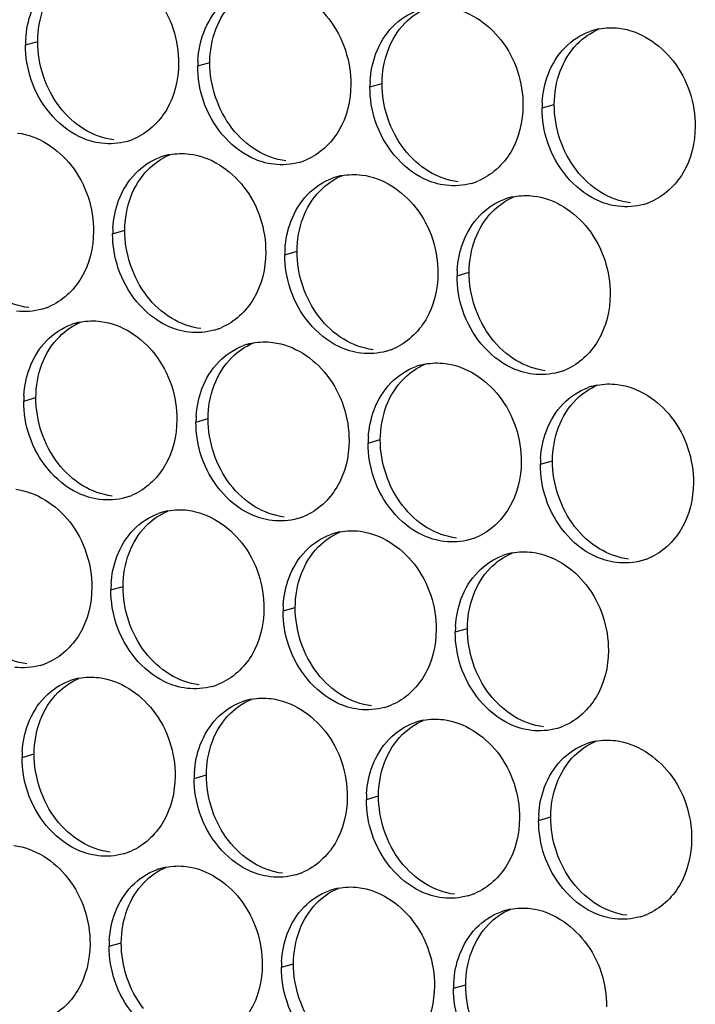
# Paper-space layout '45651_1_3' of a CAD drawing. Header units: millimetres. Extents: x -231 to 594, y 0 to 420.
# Tile 62 of 247: x 147.64 to 153.6, y 111.18 to 119.88. Entities that reach past the tile are written whole.
import ezdxf

# ---------------------------------------------------------------- set-up
doc = ezdxf.new("R2010")
doc.units = ezdxf.units.MM
doc.header["$LTSCALE"] = 32.67
doc.layers.add('02___PRT_ALL_AXES', color=7, linetype='CONTINUOUS')

psp = doc.layouts.new('45651_1_3')

# ---------------------------------------------------------------- linework, layer by layer
at = {"layer": '02___PRT_ALL_AXES', "color": 7, "linetype": 'CONTINUOUS'}
for p, q in [((147.6926, 119.6534), (147.7998, 119.6841)), ((149.2122, 119.468), (149.3194, 119.4986)), ((150.7318, 119.2825), (150.839, 119.3132)), ((152.2514, 119.097), (152.3586, 119.1277)), ((148.4615, 117.9862), (148.5687, 118.0169)), ((149.9811, 117.8007), (150.0883, 117.8314)), ((151.5007, 117.6152), (151.6079, 117.6459)), ((147.6771, 116.5085), (147.7843, 116.5392)), ((149.1967, 116.3231), (149.3039, 116.3537)), ((150.7163, 116.1376), (150.8235, 116.1683)), ((152.2358, 115.9521), (152.343, 115.9828)), ((148.446, 114.8413), (148.5532, 114.872)), ((149.9656, 114.6558), (150.0728, 114.6865)), ((151.4852, 114.4703), (151.5924, 114.501)), ((147.6615, 113.3636), (147.7687, 113.3943)), ((149.1811, 113.1782), (149.2883, 113.2089)), ((150.7007, 112.9927), (150.8079, 113.0234)), ((152.2203, 112.8072), (152.3275, 112.8379)), ((148.4304, 111.6964), (148.5376, 111.7271)), ((149.95, 111.5109), (150.0572, 111.5416)), ((151.4696, 111.3255), (151.5768, 111.3561))]:
    psp.add_line(p, q, dxfattribs=at)
at = {"layer": '02___PRT_ALL_AXES', "color": 3, "linetype": 'CONTINUOUS'}
for centre, radius, start, end in [((152.8582, 119.253), 0.5519, 100.97724, 105.93831), ((148.5845, 119.649), 0.8918, 176.51802, 179.71686), ((152.8568, 119.258), 0.5467, 105.94061, 109.76751), ((150.104, 119.4635), 0.8918, 176.51802, 179.71686), ((151.6236, 119.2781), 0.8918, 176.51802, 179.71686), ((153.1432, 119.0926), 0.8918, 176.51802, 179.71686), ((148.438, 119.3276), 0.5467, 285.94061, 289.76751), ((148.4374, 119.3289), 0.5481, 289.77289, 292.73686), ((149.0669, 118.1472), 0.5467, 105.94061, 109.76751), ((149.0684, 118.1421), 0.5519, 100.97724, 105.93831), ((149.9575, 119.1421), 0.5467, 285.94061, 289.76751), ((149.957, 119.1434), 0.5481, 289.77289, 292.73686), ((150.5865, 117.9617), 0.5467, 105.94061, 109.76751), ((150.5879, 117.9567), 0.5519, 100.97724, 105.93831), ((151.4771, 118.9566), 0.5467, 285.94061, 289.76751), ((151.4766, 118.9579), 0.5481, 289.77289, 292.73686), ((152.1075, 117.7712), 0.5519, 100.97724, 105.93831), ((152.1061, 117.7762), 0.5467, 105.94061, 109.76751), ((152.9967, 118.7711), 0.5467, 285.94061, 289.76751), ((152.9962, 118.7725), 0.5481, 289.77289, 292.73686), ((149.3534, 117.9818), 0.8918, 176.51802, 179.71686), ((150.8729, 117.7963), 0.8918, 176.51802, 179.71686), ((152.3925, 117.6108), 0.8918, 176.51802, 179.71686), ((147.6873, 117.8458), 0.5467, 285.94061, 289.76751), ((147.6868, 117.8471), 0.5481, 289.77289, 292.73686), ((148.2825, 116.6695), 0.5467, 105.94061, 109.76751), ((148.2839, 116.6645), 0.5519, 100.97724, 105.93831), ((149.2069, 117.6603), 0.5467, 285.94061, 289.76751), ((149.2063, 117.6616), 0.5481, 289.77289, 292.73686), ((149.8021, 116.4841), 0.5467, 105.94061, 109.76751), ((149.8035, 116.479), 0.5519, 100.97724, 105.93831), ((150.7265, 117.4748), 0.5467, 285.94061, 289.76751), ((150.7259, 117.4762), 0.5481, 289.77289, 292.73686), ((151.3231, 116.2935), 0.5519, 100.97724, 105.93831), ((151.3217, 116.2986), 0.5467, 105.94061, 109.76751), ((152.246, 117.2894), 0.5467, 285.94061, 289.76751), ((152.2455, 117.2907), 0.5481, 289.77289, 292.73686), ((152.8412, 116.1131), 0.5467, 105.94061, 109.76751), ((152.8427, 116.1081), 0.5519, 100.97724, 105.93831), ((148.5689, 116.5041), 0.8918, 176.51802, 179.71686), ((150.0885, 116.3187), 0.8918, 176.51802, 179.71686), ((151.6081, 116.1332), 0.8918, 176.51802, 179.71686), ((153.1277, 115.9477), 0.8918, 176.51802, 179.71686), ((148.4224, 116.1827), 0.5467, 285.94061, 289.76751), ((148.4219, 116.184), 0.5481, 289.77289, 292.73686), ((149.0514, 115.0023), 0.5467, 105.94061, 109.76751), ((149.0528, 114.9973), 0.5519, 100.97724, 105.93831), ((149.942, 115.9972), 0.5467, 285.94061, 289.76751), ((149.9415, 115.9985), 0.5481, 289.77289, 292.73686), ((150.5724, 114.8118), 0.5519, 100.97724, 105.93831), ((150.571, 114.8168), 0.5467, 105.94061, 109.76751), ((151.4616, 115.8117), 0.5467, 285.94061, 289.76751), ((151.4611, 115.813), 0.5481, 289.77289, 292.73686), ((152.0906, 114.6313), 0.5467, 105.94061, 109.76751), ((152.092, 114.6263), 0.5519, 100.97724, 105.93831), ((152.9812, 115.6263), 0.5467, 285.94061, 289.76751), ((152.9806, 115.6276), 0.5481, 289.77289, 292.73686), ((149.3378, 114.8369), 0.8918, 176.51802, 179.71686), ((150.8574, 114.6514), 0.8918, 176.51802, 179.71686), ((152.377, 114.4659), 0.8918, 176.51802, 179.71686), ((147.6717, 114.7009), 0.5467, 285.94061, 289.76751), ((147.6712, 114.7022), 0.5481, 289.77289, 292.73686), ((148.2669, 113.5246), 0.5467, 105.94061, 109.76751), ((148.2684, 113.5196), 0.5519, 100.97724, 105.93831), ((149.1913, 114.5154), 0.5467, 285.94061, 289.76751), ((149.1908, 114.5168), 0.5481, 289.77289, 292.73686), ((149.7879, 113.3341), 0.5519, 100.97724, 105.93831), ((149.7865, 113.3392), 0.5467, 105.94061, 109.76751), ((150.7109, 114.33), 0.5467, 285.94061, 289.76751), ((150.7104, 114.3313), 0.5481, 289.77289, 292.73686), ((151.3061, 113.1537), 0.5467, 105.94061, 109.76751), ((151.3075, 113.1487), 0.5519, 100.97724, 105.93831), ((152.2305, 114.1445), 0.5467, 285.94061, 289.76751), ((152.23, 114.1458), 0.5481, 289.77289, 292.73686), ((152.8257, 112.9682), 0.5467, 105.94061, 109.76751), ((152.8271, 112.9632), 0.5519, 100.97724, 105.93831), ((148.5534, 113.3592), 0.8918, 176.51802, 179.71686), ((150.073, 113.1738), 0.8918, 176.51802, 179.71686), ((151.5925, 112.9883), 0.8918, 176.51802, 179.71686), ((153.1121, 112.8028), 0.8918, 176.51802, 179.71686), ((148.4069, 113.0378), 0.5467, 285.94061, 289.76751), ((148.4063, 113.0391), 0.5481, 289.77289, 292.73686), ((149.0359, 111.8574), 0.5467, 105.94061, 109.76751), ((149.0373, 111.8524), 0.5519, 100.97724, 105.93831), ((149.9265, 112.8523), 0.5467, 285.94061, 289.76751), ((149.9259, 112.8536), 0.5481, 289.77289, 292.73686), ((150.5554, 111.6719), 0.5467, 105.94061, 109.76751), ((150.5569, 111.6669), 0.5519, 100.97724, 105.93831), ((151.446, 112.6668), 0.5467, 285.94061, 289.76751), ((151.4455, 112.6682), 0.5481, 289.77289, 292.73686), ((152.075, 111.4864), 0.5467, 105.94061, 109.76751), ((152.0764, 111.4814), 0.5519, 100.97724, 105.93831), ((152.9656, 112.4814), 0.5467, 285.94061, 289.76751), ((152.9651, 112.4827), 0.5481, 289.77289, 292.73686), ((149.3223, 111.692), 0.8918, 176.51802, 179.71686), ((150.8419, 111.5065), 0.8918, 176.51802, 179.71686), ((152.3614, 111.321), 0.8918, 176.51802, 179.71686)]:
    psp.add_arc(centre, radius, start, end, dxfattribs=at)
for points, knots in [([(148.3719, 120.3572), (148.5562, 120.3347), (148.9196, 120.0936), (149.0444, 119.6926), (149.0434, 119.4886)], [0, 0, 0, 0, 0.476473, 1, 1, 1, 1]), ([(149.8915, 120.1717), (150.0758, 120.1492), (150.4392, 119.9081), (150.564, 119.5071), (150.563, 119.3031)], [0, 0, 0, 0, 0.476473, 1, 1, 1, 1]), ([(151.4111, 119.9863), (151.5954, 119.9638), (151.9587, 119.7227), (152.0835, 119.3216), (152.0825, 119.1176)], [0, 0, 0, 0, 0.476473, 1, 1, 1, 1]), ([(152.9306, 119.8008), (153.1149, 119.7783), (153.4783, 119.5372), (153.6031, 119.1361), (153.6021, 118.9321)], [0, 0, 0, 0, 0.476473, 1, 1, 1, 1]), ([(149.0434, 119.4886), (149.0427, 119.3473), (148.9797, 119.0711), (148.7672, 118.8727), (148.6493, 118.8234)], [0, 0, 0, 0, 0.525086, 1, 1, 1, 1]), ([(148.3641, 118.7848), (148.2965, 118.793), (148.0162, 118.8769), (147.8125, 119.1379), (147.7426, 119.3463)], [0, 0, 0, 0, 0.236458, 1, 1, 1, 1]), ([(150.563, 119.3031), (150.5623, 119.1618), (150.4993, 118.8856), (150.2867, 118.6873), (150.1689, 118.6379)], [0, 0, 0, 0, 0.525086, 1, 1, 1, 1]), ([(149.8837, 118.5993), (149.8161, 118.6075), (149.5357, 118.6914), (149.3321, 118.9524), (149.2621, 119.1608)], [0, 0, 0, 0, 0.236458, 1, 1, 1, 1]), ([(152.0825, 119.1176), (152.0818, 118.9763), (152.0189, 118.7001), (151.8063, 118.5018), (151.6885, 118.4524)], [0, 0, 0, 0, 0.525086, 1, 1, 1, 1]), ([(151.4033, 118.4138), (151.3357, 118.4221), (151.0553, 118.5059), (150.8517, 118.7669), (150.7817, 118.9753)], [0, 0, 0, 0, 0.236458, 1, 1, 1, 1]), ([(153.6021, 118.9321), (153.6014, 118.7908), (153.5384, 118.5146), (153.3259, 118.3163), (153.208, 118.2669)], [0, 0, 0, 0, 0.525086, 1, 1, 1, 1]), ([(147.6212, 118.8754), (147.8055, 118.853), (148.1689, 118.6118), (148.2937, 118.2108), (148.2927, 118.0068)], [0, 0, 0, 0, 0.476473, 1, 1, 1, 1]), ([(152.9229, 118.2283), (152.8553, 118.2366), (152.5749, 118.3204), (152.3713, 118.5814), (152.3013, 118.7899)], [0, 0, 0, 0, 0.236458, 1, 1, 1, 1]), ([(149.1408, 118.69), (149.3251, 118.6675), (149.6885, 118.4264), (149.8133, 118.0253), (149.8123, 117.8213)], [0, 0, 0, 0, 0.476473, 1, 1, 1, 1]), ([(150.6604, 118.5045), (150.8447, 118.482), (151.2081, 118.2409), (151.3329, 117.8398), (151.3319, 117.6358)], [0, 0, 0, 0, 0.476473, 1, 1, 1, 1]), ([(152.18, 118.319), (152.3643, 118.2965), (152.7276, 118.0554), (152.8525, 117.6544), (152.8514, 117.4504)], [0, 0, 0, 0, 0.476473, 1, 1, 1, 1]), ([(148.2927, 118.0068), (148.292, 117.8655), (148.229, 117.5893), (148.0165, 117.391), (147.8986, 117.3416)], [0, 0, 0, 0, 0.525086, 1, 1, 1, 1]), ([(149.8123, 117.8213), (149.8116, 117.68), (149.7486, 117.4038), (149.5361, 117.2055), (149.4182, 117.1561)], [0, 0, 0, 0, 0.525086, 1, 1, 1, 1]), ([(149.133, 117.1175), (149.0654, 117.1258), (148.7851, 117.2096), (148.5814, 117.4706), (148.5115, 117.679)], [0, 0, 0, 0, 0.236458, 1, 1, 1, 1]), ([(151.3319, 117.6358), (151.3312, 117.4945), (151.2682, 117.2183), (151.0556, 117.02), (150.9378, 116.9706)], [0, 0, 0, 0, 0.525086, 1, 1, 1, 1]), ([(150.6526, 116.9321), (150.585, 116.9403), (150.3047, 117.0242), (150.101, 117.2852), (150.031, 117.4936)], [0, 0, 0, 0, 0.236458, 1, 1, 1, 1]), ([(152.8514, 117.4504), (152.8507, 117.3091), (152.7878, 117.0329), (152.5752, 116.8345), (152.4574, 116.7852)], [0, 0, 0, 0, 0.525086, 1, 1, 1, 1]), ([(152.1722, 116.7466), (152.1046, 116.7548), (151.8242, 116.8387), (151.6206, 117.0997), (151.5506, 117.3081)], [0, 0, 0, 0, 0.236458, 1, 1, 1, 1]), ([(148.3563, 117.2123), (148.5406, 117.1898), (148.904, 116.9487), (149.0288, 116.5477), (149.0278, 116.3437)], [0, 0, 0, 0, 0.476473, 1, 1, 1, 1]), ([(149.8759, 117.0269), (150.0602, 117.0044), (150.4236, 116.7633), (150.5484, 116.3622), (150.5474, 116.1582)], [0, 0, 0, 0, 0.476473, 1, 1, 1, 1]), ([(151.3955, 116.8414), (151.5798, 116.8189), (151.9432, 116.5778), (152.068, 116.1767), (152.067, 115.9727)], [0, 0, 0, 0, 0.476473, 1, 1, 1, 1]), ([(152.9151, 116.6559), (153.0994, 116.6334), (153.4628, 116.3923), (153.5876, 115.9912), (153.5866, 115.7872)], [0, 0, 0, 0, 0.476473, 1, 1, 1, 1]), ([(149.0278, 116.3437), (149.0271, 116.2024), (148.9641, 115.9262), (148.7516, 115.7278), (148.6337, 115.6785)], [0, 0, 0, 0, 0.525086, 1, 1, 1, 1]), ([(148.3486, 115.6399), (148.281, 115.6481), (148.0006, 115.732), (147.797, 115.993), (147.727, 116.2014)], [0, 0, 0, 0, 0.236458, 1, 1, 1, 1]), ([(150.5474, 116.1582), (150.5467, 116.0169), (150.4837, 115.7407), (150.2712, 115.5424), (150.1533, 115.493)], [0, 0, 0, 0, 0.525086, 1, 1, 1, 1]), ([(149.8682, 115.4544), (149.8006, 115.4627), (149.5202, 115.5465), (149.3165, 115.8075), (149.2466, 116.0159)], [0, 0, 0, 0, 0.236458, 1, 1, 1, 1]), ([(152.067, 115.9727), (152.0663, 115.8314), (152.0033, 115.5552), (151.7908, 115.3569), (151.6729, 115.3075)], [0, 0, 0, 0, 0.525086, 1, 1, 1, 1]), ([(151.3877, 115.2689), (151.3202, 115.2772), (151.0398, 115.361), (150.8361, 115.622), (150.7662, 115.8304)], [0, 0, 0, 0, 0.236458, 1, 1, 1, 1]), ([(147.6057, 115.7306), (147.79, 115.7081), (148.1533, 115.467), (148.2782, 115.0659), (148.2771, 114.8619)], [0, 0, 0, 0, 0.476473, 1, 1, 1, 1]), ([(153.5866, 115.7872), (153.5859, 115.6459), (153.5229, 115.3697), (153.3104, 115.1714), (153.1925, 115.122)], [0, 0, 0, 0, 0.525086, 1, 1, 1, 1]), ([(152.9073, 115.0835), (152.8397, 115.0917), (152.5594, 115.1756), (152.3557, 115.4366), (152.2858, 115.645)], [0, 0, 0, 0, 0.236458, 1, 1, 1, 1]), ([(149.1252, 115.5451), (149.3095, 115.5226), (149.6729, 115.2815), (149.7977, 114.8804), (149.7967, 114.6764)], [0, 0, 0, 0, 0.476473, 1, 1, 1, 1]), ([(150.6448, 115.3596), (150.8291, 115.3371), (151.1925, 115.096), (151.3173, 114.6949), (151.3163, 114.491)], [0, 0, 0, 0, 0.476473, 1, 1, 1, 1]), ([(152.1644, 115.1741), (152.3487, 115.1516), (152.7121, 114.9105), (152.8369, 114.5095), (152.8359, 114.3055)], [0, 0, 0, 0, 0.476473, 1, 1, 1, 1]), ([(148.2771, 114.8619), (148.2764, 114.7206), (148.2135, 114.4444), (148.0009, 114.2461), (147.8831, 114.1967)], [0, 0, 0, 0, 0.525086, 1, 1, 1, 1]), ([(149.7967, 114.6764), (149.796, 114.5351), (149.7331, 114.2589), (149.5205, 114.0606), (149.4026, 114.0112)], [0, 0, 0, 0, 0.525086, 1, 1, 1, 1]), ([(149.1175, 113.9726), (149.0499, 113.9809), (148.7695, 114.0647), (148.5659, 114.3257), (148.4959, 114.5341)], [0, 0, 0, 0, 0.236458, 1, 1, 1, 1]), ([(151.3163, 114.491), (151.3156, 114.3497), (151.2526, 114.0734), (151.0401, 113.8751), (150.9222, 113.8257)], [0, 0, 0, 0, 0.525086, 1, 1, 1, 1]), ([(150.6371, 113.7872), (150.5695, 113.7954), (150.2891, 113.8793), (150.0855, 114.1403), (150.0155, 114.3487)], [0, 0, 0, 0, 0.236458, 1, 1, 1, 1]), ([(152.8359, 114.3055), (152.8352, 114.1642), (152.7722, 113.888), (152.5597, 113.6897), (152.4418, 113.6403)], [0, 0, 0, 0, 0.525086, 1, 1, 1, 1]), ([(152.1566, 113.6017), (152.0891, 113.6099), (151.8087, 113.6938), (151.605, 113.9548), (151.5351, 114.1632)], [0, 0, 0, 0, 0.236458, 1, 1, 1, 1]), ([(148.3408, 114.0674), (148.5251, 114.0449), (148.8885, 113.8038), (149.0133, 113.4028), (149.0123, 113.1988)], [0, 0, 0, 0, 0.476473, 1, 1, 1, 1]), ([(149.8604, 113.882), (150.0447, 113.8595), (150.4081, 113.6184), (150.5329, 113.2173), (150.5319, 113.0133)], [0, 0, 0, 0, 0.476473, 1, 1, 1, 1]), ([(151.38, 113.6965), (151.5643, 113.674), (151.9276, 113.4329), (152.0525, 113.0318), (152.0515, 112.8278)], [0, 0, 0, 0, 0.476473, 1, 1, 1, 1]), ([(152.8996, 113.511), (153.0838, 113.4885), (153.4472, 113.2474), (153.572, 112.8464), (153.571, 112.6424)], [0, 0, 0, 0, 0.476473, 1, 1, 1, 1]), ([(149.0123, 113.1988), (149.0116, 113.0575), (148.9486, 112.7813), (148.7361, 112.583), (148.6182, 112.5336)], [0, 0, 0, 0, 0.525086, 1, 1, 1, 1]), ([(148.333, 112.495), (148.2655, 112.5032), (147.9851, 112.5871), (147.7814, 112.8481), (147.7115, 113.0565)], [0, 0, 0, 0, 0.236458, 1, 1, 1, 1]), ([(150.5319, 113.0133), (150.5312, 112.872), (150.4682, 112.5958), (150.2557, 112.3975), (150.1378, 112.3481)], [0, 0, 0, 0, 0.525086, 1, 1, 1, 1]), ([(149.8526, 112.3095), (149.785, 112.3178), (149.5047, 112.4016), (149.301, 112.6626), (149.231, 112.871)], [0, 0, 0, 0, 0.236458, 1, 1, 1, 1]), ([(152.0515, 112.8278), (152.0508, 112.6865), (151.9878, 112.4103), (151.7752, 112.212), (151.6574, 112.1626)], [0, 0, 0, 0, 0.525086, 1, 1, 1, 1]), ([(151.3722, 112.124), (151.3046, 112.1323), (151.0242, 112.2161), (150.8206, 112.4771), (150.7506, 112.6855)], [0, 0, 0, 0, 0.236458, 1, 1, 1, 1]), ([(147.5901, 112.5857), (147.7744, 112.5632), (148.1378, 112.3221), (148.2626, 111.921), (148.2616, 111.717)], [0, 0, 0, 0, 0.476473, 1, 1, 1, 1]), ([(153.571, 112.6424), (153.5703, 112.5011), (153.5074, 112.2248), (153.2948, 112.0265), (153.177, 111.9771)], [0, 0, 0, 0, 0.525086, 1, 1, 1, 1]), ([(152.8918, 111.9386), (152.8242, 111.9468), (152.5438, 112.0307), (152.3402, 112.2917), (152.2702, 112.5001)], [0, 0, 0, 0, 0.236458, 1, 1, 1, 1]), ([(149.1097, 112.4002), (149.294, 112.3777), (149.6574, 112.1366), (149.7822, 111.7355), (149.7812, 111.5315)], [0, 0, 0, 0, 0.476473, 1, 1, 1, 1]), ([(150.6293, 112.2147), (150.8136, 112.1922), (151.177, 111.9511), (151.3018, 111.5501), (151.3008, 111.3461)], [0, 0, 0, 0, 0.476473, 1, 1, 1, 1]), ([(152.1489, 112.0292), (152.3332, 112.0067), (152.6966, 111.7656), (152.8214, 111.3646), (152.8204, 111.1606)], [0, 0, 0, 0, 0.476473, 1, 1, 1, 1]), ([(148.2616, 111.717), (148.2609, 111.5757), (148.1979, 111.2995), (147.9854, 111.1012), (147.8675, 111.0518)], [0, 0, 0, 0, 0.525086, 1, 1, 1, 1]), ([(149.7812, 111.5315), (149.7805, 111.3902), (149.7175, 111.114), (149.505, 110.9157), (149.3871, 110.8663)], [0, 0, 0, 0, 0.525086, 1, 1, 1, 1]), ([(149.1019, 110.8277), (149.0344, 110.836), (148.754, 110.9198), (148.5503, 111.1809), (148.4804, 111.3893)], [0, 0, 0, 0, 0.236458, 1, 1, 1, 1]), ([(151.3008, 111.3461), (151.3001, 111.2048), (151.2371, 110.9286), (151.0246, 110.7302), (150.9067, 110.6809)], [0, 0, 0, 0, 0.525086, 1, 1, 1, 1]), ([(150.6215, 110.6423), (150.5539, 110.6505), (150.2736, 110.7344), (150.0699, 110.9954), (150, 111.2038)], [0, 0, 0, 0, 0.236458, 1, 1, 1, 1])]:
    psp.add_open_spline(points, degree=3, knots=knots, dxfattribs=at)
at = {"layer": '02___PRT_ALL_AXES', "color": 7, "linetype": 'CONTINUOUS'}
for points in [[(147.7998, 119.6841), (147.8003, 119.7839), (147.8176, 119.8853), (147.8527, 119.9787)], [(149.3723, 119.7932), (149.4051, 119.8804), (149.4553, 119.9634), (149.52, 120.0304)], [(151.0396, 119.845), (151.094, 119.9013), (151.1608, 119.9481), (151.2331, 119.9784)], [(149.3194, 119.4986), (149.3199, 119.5984), (149.3372, 119.6999), (149.3723, 119.7932)], [(150.8919, 119.6078), (150.9247, 119.6949), (150.9749, 119.778), (151.0396, 119.845)], [(152.5591, 119.6595), (152.6136, 119.7158), (152.6804, 119.7626), (152.7527, 119.7929)], [(147.9949, 119.104), (147.8701, 119.2654), (147.7988, 119.4801), (147.7998, 119.6841)], [(152.4115, 119.4223), (152.4443, 119.5094), (152.4944, 119.5925), (152.5591, 119.6595)], [(150.839, 119.3132), (150.8395, 119.4129), (150.8567, 119.5144), (150.8919, 119.6078)], [(149.5145, 118.9185), (149.3897, 119.0799), (149.3184, 119.2946), (149.3194, 119.4986)], [(152.3586, 119.1277), (152.3591, 119.2274), (152.3763, 119.3289), (152.4115, 119.4223)], [(151.0341, 118.7331), (150.9092, 118.8944), (150.838, 119.1092), (150.839, 119.3132)], [(148.2132, 118.9068), (148.1293, 118.9576), (148.0549, 119.0265), (147.9949, 119.104)], [(152.5536, 118.5476), (152.4288, 118.709), (152.3576, 118.9237), (152.3586, 119.1277)], [(149.7327, 118.7214), (149.6489, 118.7722), (149.5745, 118.841), (149.5145, 118.9185)], [(148.4713, 118.8155), (148.3807, 118.8265), (148.2912, 118.8595), (148.2132, 118.9068)], [(148.7693, 118.5487), (148.8237, 118.605), (148.8905, 118.6518), (148.9628, 118.6821)], [(149.9909, 118.63), (149.9003, 118.641), (149.8108, 118.6741), (149.7327, 118.7214)], [(151.2523, 118.5359), (151.1685, 118.5867), (151.094, 118.6555), (151.0341, 118.7331)], [(148.6216, 118.3115), (148.6544, 118.3986), (148.7046, 118.4817), (148.7693, 118.5487)], [(150.2889, 118.3632), (150.3433, 118.4195), (150.4101, 118.4663), (150.4824, 118.4966)], [(151.5105, 118.4445), (151.4199, 118.4556), (151.3304, 118.4886), (151.2523, 118.5359)], [(152.7719, 118.3504), (152.688, 118.4012), (152.6136, 118.47), (152.5536, 118.5476)], [(148.5687, 118.0169), (148.5692, 118.1166), (148.5865, 118.2181), (148.6216, 118.3115)], [(150.1412, 118.126), (150.174, 118.2132), (150.2242, 118.2962), (150.2889, 118.3632)], [(151.8085, 118.1777), (151.8629, 118.2341), (151.9297, 118.2808), (152.002, 118.3111)], [(153.0301, 118.259), (152.9394, 118.2701), (152.85, 118.3031), (152.7719, 118.3504)], [(151.6608, 117.9405), (151.6936, 118.0277), (151.7438, 118.1107), (151.8085, 118.1777)], [(150.0883, 117.8314), (150.0888, 117.9312), (150.1061, 118.0326), (150.1412, 118.126)], [(148.7638, 117.4368), (148.639, 117.5981), (148.5677, 117.8129), (148.5687, 118.0169)], [(151.6079, 117.6459), (151.6084, 117.7457), (151.6256, 117.8471), (151.6608, 117.9405)], [(150.2834, 117.2513), (150.1586, 117.4127), (150.0873, 117.6274), (150.0883, 117.8314)], [(151.803, 117.0658), (151.6782, 117.2272), (151.6069, 117.4419), (151.6079, 117.6459)], [(147.7206, 117.3337), (147.63, 117.3447), (147.5405, 117.3778), (147.4625, 117.4251)], [(148.9821, 117.2396), (148.8982, 117.2904), (148.8238, 117.3592), (148.7638, 117.4368)], [(147.994, 117.0803), (148.0466, 117.1325), (148.11, 117.1758), (148.1784, 117.2044)], [(149.2402, 117.1482), (149.1496, 117.1593), (149.0601, 117.1923), (148.9821, 117.2396)], [(150.5016, 117.0541), (150.4178, 117.1049), (150.3434, 117.1737), (150.2834, 117.2513)], [(147.8372, 116.8338), (147.8715, 116.9249), (147.9249, 117.0117), (147.994, 117.0803)], [(149.5135, 116.8948), (149.5661, 116.947), (149.6296, 116.9903), (149.6979, 117.0189)], [(150.7598, 116.9627), (150.6692, 116.9738), (150.5797, 117.0068), (150.5016, 117.0541)], [(152.0212, 116.8686), (151.9374, 116.9195), (151.8629, 116.9883), (151.803, 117.0658)], [(147.7843, 116.5392), (147.7848, 116.639), (147.802, 116.7404), (147.8372, 116.8338)], [(149.3568, 116.6483), (149.3911, 116.7395), (149.4444, 116.8262), (149.5135, 116.8948)], [(151.0331, 116.7093), (151.0857, 116.7615), (151.1492, 116.8048), (151.2175, 116.8335)], [(152.2794, 116.7773), (152.1888, 116.7883), (152.0993, 116.8213), (152.0212, 116.8686)], [(150.8763, 116.4629), (150.9106, 116.554), (150.964, 116.6407), (151.0331, 116.7093)], [(149.3039, 116.3537), (149.3044, 116.4535), (149.3216, 116.555), (149.3568, 116.6483)], [(152.5527, 116.5238), (152.6053, 116.576), (152.6688, 116.6194), (152.7371, 116.648)], [(147.9793, 115.9591), (147.8545, 116.1205), (147.7833, 116.3352), (147.7843, 116.5392)], [(152.3959, 116.2774), (152.4302, 116.3685), (152.4836, 116.4552), (152.5527, 116.5238)], [(150.8235, 116.1683), (150.8239, 116.268), (150.8412, 116.3695), (150.8763, 116.4629)], [(149.4989, 115.7737), (149.3741, 115.935), (149.3029, 116.1497), (149.3039, 116.3537)], [(152.343, 115.9828), (152.3435, 116.0826), (152.3608, 116.184), (152.3959, 116.2774)], [(151.0185, 115.5882), (150.8937, 115.7495), (150.8224, 115.9643), (150.8235, 116.1683)], [(152.5381, 115.4027), (152.4133, 115.5641), (152.342, 115.7788), (152.343, 115.9828)], [(148.1976, 115.762), (148.1138, 115.8128), (148.0393, 115.8816), (147.9793, 115.9591)], [(148.4558, 115.6706), (148.3652, 115.6816), (148.2757, 115.7147), (148.1976, 115.762)], [(149.7172, 115.5765), (149.6333, 115.6273), (149.5589, 115.6961), (149.4989, 115.7737)], [(148.7537, 115.4038), (148.8082, 115.4601), (148.875, 115.5069), (148.9473, 115.5372)], [(149.9754, 115.4851), (149.8847, 115.4961), (149.7953, 115.5292), (149.7172, 115.5765)], [(151.2368, 115.391), (151.1529, 115.4418), (151.0785, 115.5106), (151.0185, 115.5882)], [(148.6061, 115.1666), (148.6389, 115.2537), (148.689, 115.3368), (148.7537, 115.4038)], [(151.4949, 115.2996), (151.4043, 115.3107), (151.3149, 115.3437), (151.2368, 115.391)], [(152.7564, 115.2055), (152.6725, 115.2563), (152.5981, 115.3251), (152.5381, 115.4027)], [(150.2733, 115.2183), (150.3278, 115.2747), (150.3946, 115.3214), (150.4669, 115.3517)], [(150.1257, 114.9811), (150.1585, 115.0683), (150.2086, 115.1513), (150.2733, 115.2183)], [(153.0145, 115.1141), (152.9239, 115.1252), (152.8344, 115.1582), (152.7564, 115.2055)], [(148.5532, 114.872), (148.5537, 114.9717), (148.5709, 115.0732), (148.6061, 115.1666)], [(151.7929, 115.0328), (151.8473, 115.0892), (151.9142, 115.136), (151.9864, 115.1662)], [(151.6453, 114.7956), (151.6781, 114.8828), (151.7282, 114.9658), (151.7929, 115.0328)], [(150.0728, 114.6865), (150.0733, 114.7863), (150.0905, 114.8877), (150.1257, 114.9811)], [(148.7483, 114.2919), (148.6234, 114.4533), (148.5522, 114.668), (148.5532, 114.872)], [(151.5924, 114.501), (151.5928, 114.6008), (151.6101, 114.7022), (151.6453, 114.7956)], [(150.2678, 114.1064), (150.143, 114.2678), (150.0718, 114.4825), (150.0728, 114.6865)], [(151.7874, 113.9209), (151.6626, 114.0823), (151.5913, 114.297), (151.5924, 114.501)], [(147.7051, 114.1888), (147.6145, 114.1999), (147.525, 114.2329), (147.4469, 114.2802)], [(148.9665, 114.0947), (148.8827, 114.1455), (148.8082, 114.2143), (148.7483, 114.2919)], [(147.9784, 113.9354), (148.031, 113.9876), (148.0945, 114.0309), (148.1628, 114.0595)], [(149.2247, 114.0033), (149.1341, 114.0144), (149.0446, 114.0474), (148.9665, 114.0947)], [(150.4861, 113.9092), (150.4022, 113.96), (150.3278, 114.0289), (150.2678, 114.1064)], [(147.8216, 113.6889), (147.8559, 113.78), (147.9093, 113.8668), (147.9784, 113.9354)], [(150.7443, 113.8178), (150.6536, 113.8289), (150.5642, 113.8619), (150.4861, 113.9092)], [(152.0057, 113.7238), (151.9218, 113.7746), (151.8474, 113.8434), (151.7874, 113.9209)], [(149.498, 113.7499), (149.5506, 113.8021), (149.6141, 113.8454), (149.6824, 113.8741)], [(149.3412, 113.5035), (149.3755, 113.5946), (149.4289, 113.6813), (149.498, 113.7499)], [(152.2638, 113.6324), (152.1732, 113.6434), (152.0838, 113.6765), (152.0057, 113.7238)], [(147.7687, 113.3943), (147.7692, 113.4941), (147.7865, 113.5956), (147.8216, 113.6889)], [(151.0176, 113.5644), (151.0702, 113.6166), (151.1336, 113.6599), (151.202, 113.6886)], [(150.8608, 113.318), (150.8951, 113.4091), (150.9485, 113.4958), (151.0176, 113.5644)], [(149.2883, 113.2089), (149.2888, 113.3086), (149.3061, 113.4101), (149.3412, 113.5035)], [(152.5372, 113.3789), (152.5898, 113.4311), (152.6532, 113.4745), (152.7216, 113.5031)], [(147.9638, 112.8142), (147.839, 112.9756), (147.7677, 113.1903), (147.7687, 113.3943)], [(152.3804, 113.1325), (152.4147, 113.2236), (152.4681, 113.3104), (152.5372, 113.3789)], [(150.8079, 113.0234), (150.8084, 113.1231), (150.8257, 113.2246), (150.8608, 113.318)], [(149.4834, 112.6288), (149.3586, 112.7901), (149.2873, 113.0049), (149.2883, 113.2089)], [(152.3275, 112.8379), (152.328, 112.9377), (152.3452, 113.0391), (152.3804, 113.1325)], [(151.003, 112.4433), (150.8782, 112.6047), (150.8069, 112.8194), (150.8079, 113.0234)], [(152.5226, 112.2578), (152.3977, 112.4192), (152.3265, 112.6339), (152.3275, 112.8379)], [(148.1821, 112.6171), (148.0982, 112.6679), (148.0238, 112.7367), (147.9638, 112.8142)], [(148.4402, 112.5257), (148.3496, 112.5367), (148.2601, 112.5698), (148.1821, 112.6171)], [(149.7017, 112.4316), (149.6178, 112.4824), (149.5434, 112.5512), (149.4834, 112.6288)], [(149.9598, 112.3402), (149.8692, 112.3513), (149.7797, 112.3843), (149.7017, 112.4316)], [(151.2212, 112.2461), (151.1374, 112.2969), (151.063, 112.3657), (151.003, 112.4433)], [(148.7382, 112.2589), (148.7926, 112.3152), (148.8595, 112.362), (148.9317, 112.3923)], [(148.5905, 112.0217), (148.6234, 112.1088), (148.6735, 112.1919), (148.7382, 112.2589)], [(151.4794, 112.1547), (151.3888, 112.1658), (151.2993, 112.1988), (151.2212, 112.2461)], [(152.7408, 112.0606), (152.657, 112.1114), (152.5825, 112.1803), (152.5226, 112.2578)], [(150.2578, 112.0734), (150.3122, 112.1298), (150.379, 112.1765), (150.4513, 112.2068)], [(150.1101, 111.8362), (150.1429, 111.9234), (150.1931, 112.0064), (150.2578, 112.0734)], [(152.999, 111.9692), (152.9084, 111.9803), (152.8189, 112.0133), (152.7408, 112.0606)], [(148.5376, 111.7271), (148.5381, 111.8269), (148.5554, 111.9283), (148.5905, 112.0217)], [(151.7774, 111.8879), (151.8318, 111.9443), (151.8986, 111.9911), (151.9709, 112.0213)], [(151.6297, 111.6507), (151.6625, 111.7379), (151.7127, 111.8209), (151.7774, 111.8879)], [(150.0572, 111.5416), (150.0577, 111.6414), (150.075, 111.7428), (150.1101, 111.8362)], [(148.7327, 111.147), (148.6079, 111.3084), (148.5366, 111.5231), (148.5376, 111.7271)], [(151.5768, 111.3561), (151.5773, 111.4559), (151.5946, 111.5574), (151.6297, 111.6507)], [(150.2523, 110.9615), (150.1275, 111.1229), (150.0562, 111.3376), (150.0572, 111.5416)], [(151.7719, 110.776), (151.6471, 110.9374), (151.5758, 111.1521), (151.5768, 111.3561)]]:
    psp.add_open_spline(points, degree=3, dxfattribs=at)
at = {"layer": '02___PRT_ALL_AXES', "color": 3, "linetype": 'CONTINUOUS'}
for points in [[(149.2651, 119.7626), (149.2979, 119.8497), (149.3481, 119.9328), (149.4128, 119.9998)], [(147.6943, 119.7032), (147.6993, 119.7864), (147.7161, 119.87), (147.7455, 119.948)], [(150.9324, 119.8143), (150.9932, 119.8773), (151.0699, 119.9283), (151.1523, 119.958)], [(150.7847, 119.5771), (150.8175, 119.6642), (150.8677, 119.7473), (150.9324, 119.8143)], [(152.7531, 119.7948), (152.8112, 119.8061), (152.8719, 119.808), (152.9306, 119.8008)], [(149.2138, 119.5177), (149.2189, 119.6009), (149.2357, 119.6845), (149.2651, 119.7626)], [(152.4519, 119.6288), (152.5128, 119.6918), (152.5895, 119.7429), (152.6719, 119.7725)], [(147.7426, 119.3463), (147.7095, 119.4446), (147.6921, 119.5497), (147.6926, 119.6534)], [(152.3043, 119.3916), (152.3371, 119.4788), (152.3872, 119.5618), (152.4519, 119.6288)], [(150.7334, 119.3322), (150.7385, 119.4155), (150.7553, 119.499), (150.7847, 119.5771)], [(149.2621, 119.1608), (149.2291, 119.2591), (149.2117, 119.3642), (149.2122, 119.468)], [(152.253, 119.1468), (152.2581, 119.23), (152.2749, 119.3136), (152.3043, 119.3916)], [(150.7817, 118.9753), (150.7487, 119.0737), (150.7313, 119.1788), (150.7318, 119.2825)], [(152.3013, 118.7899), (152.2683, 118.8882), (152.2509, 118.9933), (152.2514, 119.097)], [(148.5881, 118.8019), (148.5161, 118.7813), (148.4384, 118.7757), (148.3641, 118.7848)], [(148.6621, 118.518), (148.7229, 118.581), (148.7996, 118.6321), (148.882, 118.6617)], [(148.9633, 118.684), (149.0214, 118.6953), (149.082, 118.6971), (149.1408, 118.69)], [(150.1077, 118.6164), (150.0357, 118.5958), (149.958, 118.5902), (149.8837, 118.5993)], [(148.5144, 118.2808), (148.5472, 118.3679), (148.5974, 118.451), (148.6621, 118.518)], [(150.4828, 118.4985), (150.541, 118.5098), (150.6016, 118.5117), (150.6604, 118.5045)], [(150.1817, 118.3325), (150.2425, 118.3955), (150.3192, 118.4466), (150.4016, 118.4762)], [(151.6273, 118.4309), (151.5553, 118.4104), (151.4776, 118.4047), (151.4033, 118.4138)], [(150.034, 118.0953), (150.0668, 118.1825), (150.117, 118.2655), (150.1817, 118.3325)], [(152.0024, 118.313), (152.0606, 118.3243), (152.1212, 118.3262), (152.18, 118.319)], [(148.4632, 118.0359), (148.4682, 118.1192), (148.4851, 118.2027), (148.5144, 118.2808)], [(151.7013, 118.147), (151.7621, 118.21), (151.8388, 118.2611), (151.9212, 118.2907)], [(153.1469, 118.2455), (153.0749, 118.2249), (152.9972, 118.2193), (152.9229, 118.2283)], [(151.5536, 117.9098), (151.5864, 117.997), (151.6366, 118.08), (151.7013, 118.147)], [(149.9828, 117.8505), (149.9878, 117.9337), (150.0046, 118.0173), (150.034, 118.0953)], [(148.5115, 117.679), (148.4784, 117.7774), (148.461, 117.8825), (148.4615, 117.9862)], [(151.5023, 117.665), (151.5074, 117.7482), (151.5242, 117.8318), (151.5536, 117.9098)], [(150.031, 117.4936), (149.998, 117.5919), (149.9806, 117.697), (149.9811, 117.8007)], [(151.5506, 117.3081), (151.5176, 117.4064), (151.5002, 117.5115), (151.5007, 117.6152)], [(147.8374, 117.3201), (147.7654, 117.2995), (147.6878, 117.2939), (147.6134, 117.303)], [(147.8776, 117.0403), (147.9385, 117.1033), (148.0152, 117.1544), (148.0976, 117.184)], [(148.1788, 117.2063), (148.2369, 117.2176), (148.2976, 117.2195), (148.3563, 117.2123)], [(149.357, 117.1346), (149.285, 117.1141), (149.2073, 117.1085), (149.133, 117.1175)], [(147.73, 116.8031), (147.7628, 116.8903), (147.8129, 116.9733), (147.8776, 117.0403)], [(149.6984, 117.0209), (149.7565, 117.0321), (149.8171, 117.034), (149.8759, 117.0269)], [(149.3972, 116.8549), (149.4581, 116.9179), (149.5348, 116.9689), (149.6172, 116.9985)], [(150.8766, 116.9492), (150.8046, 116.9286), (150.7269, 116.923), (150.6526, 116.9321)], [(149.2496, 116.6177), (149.2824, 116.7048), (149.3325, 116.7879), (149.3972, 116.8549)], [(151.218, 116.8354), (151.2761, 116.8467), (151.3367, 116.8485), (151.3955, 116.8414)], [(147.6787, 116.5583), (147.6838, 116.6415), (147.7006, 116.7251), (147.73, 116.8031)], [(150.9168, 116.6694), (150.9777, 116.7324), (151.0543, 116.7835), (151.1368, 116.8131)], [(152.3962, 116.7637), (152.3242, 116.7431), (152.2465, 116.7375), (152.1722, 116.7466)], [(150.7691, 116.4322), (150.802, 116.5193), (150.8521, 116.6024), (150.9168, 116.6694)], [(152.7376, 116.6499), (152.7957, 116.6612), (152.8563, 116.6631), (152.9151, 116.6559)], [(149.1983, 116.3728), (149.2034, 116.456), (149.2202, 116.5396), (149.2496, 116.6177)], [(152.4364, 116.4839), (152.4972, 116.5469), (152.5739, 116.598), (152.6563, 116.6276)], [(147.727, 116.2014), (147.694, 116.2997), (147.6766, 116.4048), (147.6771, 116.5085)], [(152.2887, 116.2467), (152.3215, 116.3339), (152.3717, 116.4169), (152.4364, 116.4839)], [(150.7179, 116.1873), (150.723, 116.2706), (150.7398, 116.3541), (150.7691, 116.4322)], [(149.2466, 116.0159), (149.2136, 116.1142), (149.1962, 116.2193), (149.1967, 116.3231)], [(152.2375, 116.0019), (152.2425, 116.0851), (152.2594, 116.1687), (152.2887, 116.2467)], [(150.7662, 115.8304), (150.7332, 115.9288), (150.7157, 116.0339), (150.7163, 116.1376)], [(152.2858, 115.645), (152.2528, 115.7433), (152.2353, 115.8484), (152.2358, 115.9521)], [(148.5726, 115.657), (148.5006, 115.6364), (148.4229, 115.6308), (148.3486, 115.6399)], [(148.9477, 115.5391), (149.0058, 115.5504), (149.0665, 115.5523), (149.1252, 115.5451)], [(148.6465, 115.3731), (148.7074, 115.4361), (148.7841, 115.4872), (148.8665, 115.5168)], [(150.0922, 115.4715), (150.0201, 115.4509), (149.9425, 115.4453), (149.8682, 115.4544)], [(148.4989, 115.1359), (148.5317, 115.2231), (148.5818, 115.3061), (148.6465, 115.3731)], [(150.4673, 115.3536), (150.5254, 115.3649), (150.5861, 115.3668), (150.6448, 115.3596)], [(150.1661, 115.1876), (150.227, 115.2506), (150.3037, 115.3017), (150.3861, 115.3313)], [(151.6117, 115.286), (151.5397, 115.2655), (151.4621, 115.2599), (151.3877, 115.2689)], [(150.0185, 114.9504), (150.0513, 115.0376), (150.1014, 115.1206), (150.1661, 115.1876)], [(151.9869, 115.1681), (152.045, 115.1794), (152.1056, 115.1813), (152.1644, 115.1741)], [(148.4476, 114.8911), (148.4527, 114.9743), (148.4695, 115.0579), (148.4989, 115.1359)], [(151.6857, 115.0021), (151.7466, 115.0651), (151.8233, 115.1162), (151.9057, 115.1458)], [(153.1313, 115.1006), (153.0593, 115.08), (152.9817, 115.0744), (152.9073, 115.0835)], [(149.9672, 114.7056), (149.9723, 114.7888), (149.9891, 114.8724), (150.0185, 114.9504)], [(151.5381, 114.7649), (151.5709, 114.8521), (151.621, 114.9351), (151.6857, 115.0021)], [(148.4959, 114.5341), (148.4629, 114.6325), (148.4455, 114.7376), (148.446, 114.8413)], [(151.4868, 114.5201), (151.4919, 114.6033), (151.5087, 114.6869), (151.5381, 114.7649)], [(150.0155, 114.3487), (149.9825, 114.447), (149.9651, 114.5521), (149.9656, 114.6558)], [(151.5351, 114.1632), (151.5021, 114.2615), (151.4846, 114.3666), (151.4852, 114.4703)], [(147.8219, 114.1752), (147.7499, 114.1547), (147.6722, 114.149), (147.5979, 114.1581)], [(148.1633, 114.0614), (148.2214, 114.0727), (148.282, 114.0746), (148.3408, 114.0674)], [(147.8621, 113.8954), (147.9229, 113.9584), (147.9996, 114.0095), (148.082, 114.0391)], [(149.3415, 113.9897), (149.2695, 113.9692), (149.1918, 113.9636), (149.1175, 113.9726)], [(147.7144, 113.6582), (147.7472, 113.7454), (147.7974, 113.8285), (147.8621, 113.8954)], [(149.6828, 113.876), (149.741, 113.8873), (149.8016, 113.8891), (149.8604, 113.882)], [(149.3817, 113.71), (149.4425, 113.773), (149.5192, 113.824), (149.6016, 113.8537)], [(150.8611, 113.8043), (150.7891, 113.7837), (150.7114, 113.7781), (150.6371, 113.7872)], [(149.234, 113.4728), (149.2668, 113.5599), (149.317, 113.643), (149.3817, 113.71)], [(151.2024, 113.6905), (151.2606, 113.7018), (151.3212, 113.7037), (151.38, 113.6965)], [(147.6632, 113.4134), (147.6682, 113.4966), (147.6851, 113.5802), (147.7144, 113.6582)], [(150.9013, 113.5245), (150.9621, 113.5875), (151.0388, 113.6386), (151.1212, 113.6682)], [(152.3806, 113.6188), (152.3086, 113.5982), (152.231, 113.5926), (152.1566, 113.6017)], [(149.1828, 113.2279), (149.1878, 113.3112), (149.2046, 113.3947), (149.234, 113.4728)], [(150.7536, 113.2873), (150.7864, 113.3745), (150.8366, 113.4575), (150.9013, 113.5245)], [(152.4209, 113.339), (152.4817, 113.402), (152.5584, 113.4531), (152.6408, 113.4827)], [(152.722, 113.505), (152.7801, 113.5163), (152.8408, 113.5182), (152.8996, 113.511)], [(147.7115, 113.0565), (147.6785, 113.1548), (147.661, 113.2599), (147.6615, 113.3636)], [(150.7023, 113.0425), (150.7074, 113.1257), (150.7242, 113.2093), (150.7536, 113.2873)], [(152.2732, 113.1018), (152.306, 113.189), (152.3562, 113.272), (152.4209, 113.339)], [(149.231, 112.871), (149.198, 112.9694), (149.1806, 113.0744), (149.1811, 113.1782)], [(152.2219, 112.857), (152.227, 112.9402), (152.2438, 113.0238), (152.2732, 113.1018)], [(150.7506, 112.6855), (150.7176, 112.7839), (150.7002, 112.889), (150.7007, 112.9927)], [(152.2702, 112.5001), (152.2372, 112.5984), (152.2198, 112.7035), (152.2203, 112.8072)], [(148.557, 112.5121), (148.485, 112.4915), (148.4074, 112.4859), (148.333, 112.495)], [(148.9322, 112.3942), (148.9903, 112.4055), (149.0509, 112.4074), (149.1097, 112.4002)], [(148.631, 112.2282), (148.6918, 112.2912), (148.7685, 112.3423), (148.851, 112.3719)], [(150.0766, 112.3266), (150.0046, 112.3061), (149.9269, 112.3004), (149.8526, 112.3095)], [(148.4833, 111.991), (148.5162, 112.0782), (148.5663, 112.1612), (148.631, 112.2282)], [(150.1506, 112.0427), (150.2114, 112.1057), (150.2881, 112.1568), (150.3705, 112.1864)], [(150.4518, 112.2087), (150.5099, 112.22), (150.5705, 112.2219), (150.6293, 112.2147)], [(151.5962, 112.1411), (151.5242, 112.1206), (151.4465, 112.115), (151.3722, 112.124)], [(148.4321, 111.7462), (148.4371, 111.8294), (148.454, 111.913), (148.4833, 111.991)], [(150.0029, 111.8055), (150.0357, 111.8927), (150.0859, 111.9757), (150.1506, 112.0427)], [(151.6702, 111.8573), (151.731, 111.9202), (151.8077, 111.9713), (151.8901, 112.0009)], [(151.9713, 112.0233), (152.0295, 112.0345), (152.0901, 112.0364), (152.1489, 112.0292)], [(153.1158, 111.9557), (153.0438, 111.9351), (152.9661, 111.9295), (152.8918, 111.9386)], [(149.9517, 111.5607), (149.9567, 111.6439), (149.9736, 111.7275), (150.0029, 111.8055)], [(151.5225, 111.6201), (151.5553, 111.7072), (151.6055, 111.7903), (151.6702, 111.8573)], [(148.4804, 111.3893), (148.4474, 111.4876), (148.4299, 111.5927), (148.4304, 111.6964)], [(151.4713, 111.3752), (151.4763, 111.4584), (151.4931, 111.542), (151.5225, 111.6201)], [(150, 111.2038), (149.9669, 111.3021), (149.9495, 111.4072), (149.95, 111.5109)], [(151.5195, 111.0183), (151.4865, 111.1166), (151.4691, 111.2217), (151.4696, 111.3255)]]:
    psp.add_open_spline(points, degree=3, dxfattribs=at)

doc.saveas('drawing.dxf')
